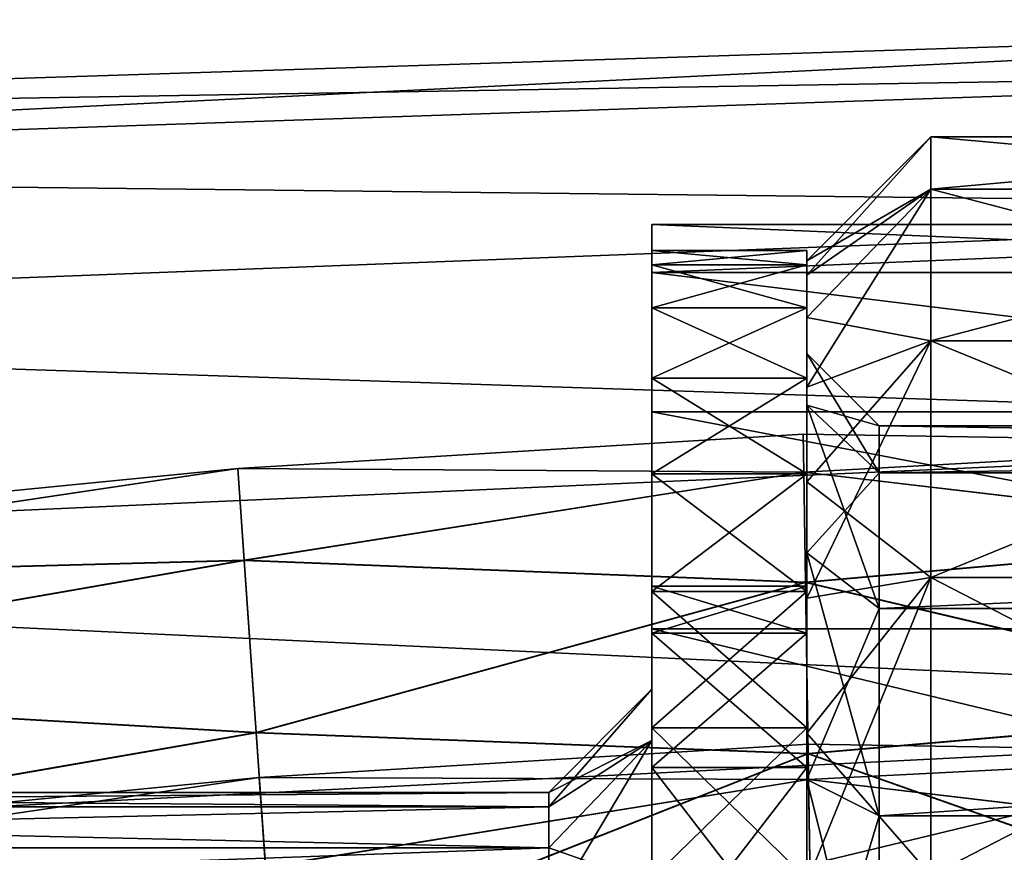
# Model space of a CAD drawing. Header units: millimetres. Extents: x -682 to 137, y -14 to 967.
# Tile 134 of 256: x -463.62 to -454.09, y 24.42 to 32.48. Entities that reach past the tile are written whole.
import ezdxf

# ---------------------------------------------------------------- set-up
doc = ezdxf.new("R2010")
doc.units = ezdxf.units.MM
doc.header["$LTSCALE"] = 65.185185
for name, color, linetype in [('3935', 7, 'CONTINUOUS'), ('3936', 7, 'CONTINUOUS'), ('3938', 7, 'CONTINUOUS'), ('3939', 7, 'CONTINUOUS'), ('3940', 7, 'CONTINUOUS'), ('3949', 7, 'CONTINUOUS'), ('3950', 7, 'CONTINUOUS'), ('3951', 7, 'CONTINUOUS'), ('3952', 7, 'CONTINUOUS'), ('4008', 7, 'CONTINUOUS'), ('4009', 7, 'CONTINUOUS'), ('4010', 7, 'CONTINUOUS'), ('4012', 7, 'CONTINUOUS'), ('4013', 7, 'CONTINUOUS'), ('4014', 7, 'CONTINUOUS'), ('4015', 7, 'CONTINUOUS'), ('4024', 7, 'CONTINUOUS'), ('4025', 7, 'CONTINUOUS'), ('4026', 7, 'CONTINUOUS'), ('4027', 7, 'CONTINUOUS'), ('4028', 7, 'CONTINUOUS'), ('4029', 7, 'CONTINUOUS'), ('4030', 7, 'CONTINUOUS'), ('4031', 7, 'CONTINUOUS'), ('4545', 7, 'CONTINUOUS'), ('4548', 7, 'CONTINUOUS'), ('4549', 7, 'CONTINUOUS'), ('4552', 7, 'CONTINUOUS')]:
    doc.layers.add(name, color=color, linetype=linetype)

msp = doc.modelspace()

# ---------------------------------------------------------------- linework, layer by layer
at = {"layer": '3935', "color": 7, "linetype": 'CONTINUOUS', "true_color": 0x96918c}
for points in [[(-456, 29.25), (-456, 28.7527, 2.821), (-456, 30.15), (-456, 29.25)], [(-456, 30.0111, -1.5883), (-456, 29.25), (-456, 30.15), (-456, 30.0111, -1.5883)], [(-456, 30.15), (-456, 28.7527, 2.821), (-456, 30.0111, 1.5883), (-456, 30.15)], [(-456, 28.7527, -2.821), (-456, 29.25), (-456, 30.0111, -1.5883), (-456, 28.7527, -2.821)], [(-456, 29.5984, -3.1288), (-456, 28.7527, -2.821), (-456, 30.0111, -1.5883), (-456, 29.5984, -3.1288)], [(-456, 30.0111, 1.5883), (-456, 28.7527, 2.821), (-456, 29.5984, 3.1288), (-456, 30.0111, 1.5883)], [(-456, 28.9243, -4.5744), (-456, 28.7527, -2.821), (-456, 29.5984, -3.1288), (-456, 28.9243, -4.5744)], [(-456, 28.7527, 2.821), (-456, 27.3203, 5.3024), (-456, 29.5984, 3.1288), (-456, 28.7527, 2.821)], [(-456, 29.5984, 3.1288), (-456, 27.3203, 5.3024), (-456, 28.9243, 4.5744), (-456, 29.5984, 3.1288)], [(-456, 27.3203, -5.3024), (-456, 28.7527, -2.821), (-456, 28.9243, -4.5744), (-456, 27.3203, -5.3024)], [(-456, 28.0094, -5.8812), (-456, 27.3203, -5.3024), (-456, 28.9243, -4.5744), (-456, 28.0094, -5.8812)], [(-456, 28.9243, 4.5744), (-456, 27.3203, 5.3024), (-456, 28.0094, 5.8812), (-456, 28.9243, 4.5744)], [(-456, 26.8814, -7.0092), (-456, 27.3203, -5.3024), (-456, 28.0094, -5.8812), (-456, 26.8814, -7.0092)], [(-456, 27.3203, 5.3024), (-456, 25.1254, 7.1443), (-456, 28.0094, 5.8812), (-456, 27.3203, 5.3024)], [(-456, 28.0094, 5.8812), (-456, 25.1254, 7.1443), (-456, 26.8814, 7.0092), (-456, 28.0094, 5.8812)], [(-456, 25.1254, -7.1443), (-456, 27.3203, -5.3024), (-456, 26.8814, -7.0092), (-456, 25.1254, -7.1443)], [(-456, 25.5747, -7.9242), (-456, 25.1254, -7.1443), (-456, 26.8814, -7.0092), (-456, 25.5747, -7.9242)], [(-456, 26.8814, 7.0092), (-456, 25.1254, 7.1443), (-456, 25.5747, 7.9242), (-456, 26.8814, 7.0092)], [(-456, 22.4328, -8.1245), (-456, 25.1254, -7.1443), (-456, 25.5747, -7.9242), (-456, 22.4328, -8.1245)], [(-456, 24.129, -8.5983), (-456, 22.4328, -8.1245), (-456, 25.5747, -7.9242), (-456, 24.129, -8.5983)], [(-456, 25.1254, 7.1443), (-456, 22.4328, 8.1245), (-456, 25.5747, 7.9242), (-456, 25.1254, 7.1443)], [(-456, 25.5747, 7.9242), (-456, 22.4328, 8.1245), (-456, 17.871, 8.5983), (-456, 25.5747, 7.9242)], [(-456, 24.129, 8.5983), (-456, 25.5747, 7.9242), (-456, 17.871, 8.5983), (-456, 24.129, 8.5983)]]:
    msp.add_3dface(points, dxfattribs=at)
at = {"layer": '3936', "color": 7, "linetype": 'CONTINUOUS', "true_color": 0x96918c}
for points in [[(-449.2, 31.35), (-454.8, 31.35), (-454.8, 30.8435, 3.1982), (-449.2, 31.35)], [(-449.2, 30.8435, 3.1982), (-449.2, 31.35), (-454.8, 30.8435, 3.1982), (-449.2, 30.8435, 3.1982)], [(-449.2, 29.3734, 6.0834), (-449.2, 30.8435, 3.1982), (-454.8, 29.3734, 6.0834), (-449.2, 29.3734, 6.0834)], [(-454.8, 29.3734, 6.0834), (-449.2, 30.8435, 3.1982), (-454.8, 30.8435, 3.1982), (-454.8, 29.3734, 6.0834)], [(-449.2, 27.0837, 8.3732), (-449.2, 29.3734, 6.0834), (-454.8, 27.0837, 8.3732), (-449.2, 27.0837, 8.3732)], [(-454.8, 27.0837, 8.3732), (-449.2, 29.3734, 6.0834), (-454.8, 29.3734, 6.0834), (-454.8, 27.0837, 8.3732)], [(-449.2, 24.1984, 9.8434), (-449.2, 27.0837, 8.3732), (-454.8, 24.1984, 9.8434), (-449.2, 24.1984, 9.8434)], [(-454.8, 24.1984, 9.8434), (-449.2, 27.0837, 8.3732), (-454.8, 27.0837, 8.3732), (-454.8, 24.1984, 9.8434)]]:
    msp.add_3dface(points, dxfattribs=at)
at = {"layer": '3938', "color": 7, "linetype": 'CONTINUOUS', "true_color": 0x96918c}
for points in [[(-454.8, 31.35), (-449.2, 31.35), (-449.2, 30.8435, -3.1982), (-454.8, 31.35)], [(-454.8, 31.35), (-449.2, 30.8435, -3.1982), (-454.8, 30.8435, -3.1982), (-454.8, 31.35)], [(-449.2, 30.8435, -3.1982), (-449.2, 29.3734, -6.0834), (-454.8, 30.8435, -3.1982), (-449.2, 30.8435, -3.1982)], [(-454.8, 30.8435, -3.1982), (-449.2, 29.3734, -6.0834), (-454.8, 29.3734, -6.0834), (-454.8, 30.8435, -3.1982)], [(-449.2, 29.3734, -6.0834), (-449.2, 27.0837, -8.3732), (-454.8, 29.3734, -6.0834), (-449.2, 29.3734, -6.0834)], [(-454.8, 29.3734, -6.0834), (-449.2, 27.0837, -8.3732), (-454.8, 27.0837, -8.3732), (-454.8, 29.3734, -6.0834)], [(-449.2, 27.0837, -8.3732), (-449.2, 24.1984, -9.8434), (-454.8, 27.0837, -8.3732), (-449.2, 27.0837, -8.3732)], [(-454.8, 27.0837, -8.3732), (-449.2, 24.1984, -9.8434), (-454.8, 24.1984, -9.8434), (-454.8, 27.0837, -8.3732)]]:
    msp.add_3dface(points, dxfattribs=at)
at = {"layer": '3939', "color": 7, "linetype": 'CONTINUOUS', "true_color": 0x96918c}
for points in [[(-456, 30.15), (-456, 30.0111, 1.5883), (-454.8, 31.35), (-456, 30.15)], [(-454.8, 31.35), (-456, 30.0111, 1.5883), (-454.8, 30.8435, 3.1982), (-454.8, 31.35)], [(-456, 30.0111, 1.5883), (-456, 29.5984, 3.1288), (-454.8, 30.8435, 3.1982), (-456, 30.0111, 1.5883)], [(-456, 29.5984, 3.1288), (-456, 28.9243, 4.5744), (-454.8, 30.8435, 3.1982), (-456, 29.5984, 3.1288)], [(-456, 28.9243, 4.5744), (-454.8, 29.3734, 6.0834), (-454.8, 30.8435, 3.1982), (-456, 28.9243, 4.5744)], [(-456, 28.9243, 4.5744), (-456, 28.0094, 5.8812), (-454.8, 29.3734, 6.0834), (-456, 28.9243, 4.5744)], [(-456, 28.0094, 5.8812), (-456, 26.8814, 7.0092), (-454.8, 29.3734, 6.0834), (-456, 28.0094, 5.8812)], [(-456, 26.8814, 7.0092), (-454.8, 27.0837, 8.3732), (-454.8, 29.3734, 6.0834), (-456, 26.8814, 7.0092)], [(-456, 26.8814, 7.0092), (-456, 25.5747, 7.9242), (-454.8, 27.0837, 8.3732), (-456, 26.8814, 7.0092)], [(-456, 25.5747, 7.9242), (-456, 24.129, 8.5983), (-454.8, 27.0837, 8.3732), (-456, 25.5747, 7.9242)], [(-456, 24.129, 8.5983), (-454.8, 24.1984, 9.8434), (-454.8, 27.0837, 8.3732), (-456, 24.129, 8.5983)]]:
    msp.add_3dface(points, dxfattribs=at)
at = {"layer": '3940', "color": 7, "linetype": 'CONTINUOUS', "true_color": 0x96918c}
for points in [[(-456, 30.15), (-454.8, 31.35), (-454.8, 30.8435, -3.1982), (-456, 30.15)], [(-456, 29.5984, -3.1288), (-456, 30.0111, -1.5883), (-454.8, 30.8435, -3.1982), (-456, 29.5984, -3.1288)], [(-456, 29.5984, -3.1288), (-454.8, 30.8435, -3.1982), (-454.8, 29.3734, -6.0834), (-456, 29.5984, -3.1288)], [(-456, 30.0111, -1.5883), (-456, 30.15), (-454.8, 30.8435, -3.1982), (-456, 30.0111, -1.5883)], [(-456, 28.9243, -4.5744), (-456, 29.5984, -3.1288), (-454.8, 29.3734, -6.0834), (-456, 28.9243, -4.5744)], [(-456, 28.0094, -5.8812), (-456, 28.9243, -4.5744), (-454.8, 29.3734, -6.0834), (-456, 28.0094, -5.8812)], [(-456, 28.0094, -5.8812), (-454.8, 29.3734, -6.0834), (-454.8, 27.0837, -8.3732), (-456, 28.0094, -5.8812)], [(-456, 26.8814, -7.0092), (-456, 28.0094, -5.8812), (-454.8, 27.0837, -8.3732), (-456, 26.8814, -7.0092)], [(-456, 25.5747, -7.9242), (-456, 26.8814, -7.0092), (-454.8, 27.0837, -8.3732), (-456, 25.5747, -7.9242)], [(-456, 25.5747, -7.9242), (-454.8, 27.0837, -8.3732), (-454.8, 24.1984, -9.8434), (-456, 25.5747, -7.9242)], [(-456, 24.129, -8.5983), (-456, 25.5747, -7.9242), (-454.8, 24.1984, -9.8434), (-456, 24.129, -8.5983)]]:
    msp.add_3dface(points, dxfattribs=at)
at = {"layer": '3949', "color": 7, "linetype": 'CONTINUOUS', "true_color": 0x96918c}
for points in [[(-425.4, 28.55), (-425.4, 28.0947, 2.5823), (-455.3, 28.55), (-425.4, 28.55)], [(-455.3, 28.55), (-425.4, 28.0947, 2.5823), (-455.3, 28.0947, 2.5821), (-455.3, 28.55)], [(-425.4, 28.0947, 2.5823), (-425.4, 26.7836, 4.853), (-455.3, 26.7837, 4.8529), (-425.4, 28.0947, 2.5823)], [(-455.3, 28.0947, 2.5821), (-425.4, 28.0947, 2.5823), (-455.3, 26.7837, 4.8529), (-455.3, 28.0947, 2.5821)], [(-455.3, 26.7837, 4.8529), (-425.4, 26.7836, 4.853), (-455.3, 24.7751, 6.5384), (-455.3, 26.7837, 4.8529)], [(-425.4, 26.7836, 4.853), (-425.4, 24.775, 6.5385), (-455.3, 24.7751, 6.5384), (-425.4, 26.7836, 4.853)], [(-455.3, 24.7751, 6.5384), (-425.4, 24.775, 6.5385), (-455.3, 22.3111, 7.4353), (-455.3, 24.7751, 6.5384)], [(-425.4, 24.775, 6.5385), (-425.4, 22.311, 7.4353), (-455.3, 22.3111, 7.4353), (-425.4, 24.775, 6.5385)]]:
    msp.add_3dface(points, dxfattribs=at)
at = {"layer": '3950', "color": 7, "linetype": 'CONTINUOUS', "true_color": 0x96918c}
for points in [[(-425.4, 28.55), (-455.3, 28.55), (-455.3, 28.0947, -2.5821), (-425.4, 28.55)], [(-425.4, 28.0947, -2.5823), (-425.4, 28.55), (-455.3, 28.0947, -2.5821), (-425.4, 28.0947, -2.5823)], [(-425.4, 26.7836, -4.853), (-425.4, 28.0947, -2.5823), (-455.3, 26.7837, -4.8529), (-425.4, 26.7836, -4.853)], [(-455.3, 26.7837, -4.8529), (-425.4, 28.0947, -2.5823), (-455.3, 28.0947, -2.5821), (-455.3, 26.7837, -4.8529)], [(-455.3, 24.7751, -6.5384), (-425.4, 26.7836, -4.853), (-455.3, 26.7837, -4.8529), (-455.3, 24.7751, -6.5384)], [(-425.4, 24.775, -6.5385), (-425.4, 26.7836, -4.853), (-455.3, 24.7751, -6.5384), (-425.4, 24.775, -6.5385)], [(-455.3, 22.3111, -7.4353), (-425.4, 24.775, -6.5385), (-455.3, 24.7751, -6.5384), (-455.3, 22.3111, -7.4353)], [(-425.4, 22.311, -7.4353), (-425.4, 24.775, -6.5385), (-455.3, 22.3111, -7.4353), (-425.4, 22.311, -7.4353)]]:
    msp.add_3dface(points, dxfattribs=at)
at = {"layer": '3951', "color": 7, "linetype": 'CONTINUOUS', "true_color": 0x96918c}
for points in [[(-455.3, 28.55), (-456, 29.25), (-456, 28.7527, -2.821), (-455.3, 28.55)], [(-455.3, 28.55), (-456, 28.7527, -2.821), (-455.3, 28.0947, -2.5821), (-455.3, 28.55)], [(-456, 28.7527, -2.821), (-456, 27.3203, -5.3024), (-455.3, 28.0947, -2.5821), (-456, 28.7527, -2.821)], [(-456, 27.3203, -5.3024), (-455.3, 26.7837, -4.8529), (-455.3, 28.0947, -2.5821), (-456, 27.3203, -5.3024)], [(-456, 27.3203, -5.3024), (-456, 25.1254, -7.1443), (-455.3, 26.7837, -4.8529), (-456, 27.3203, -5.3024)], [(-456, 25.1254, -7.1443), (-455.3, 24.7751, -6.5384), (-455.3, 26.7837, -4.8529), (-456, 25.1254, -7.1443)], [(-456, 25.1254, -7.1443), (-456, 22.4328, -8.1245), (-455.3, 24.7751, -6.5384), (-456, 25.1254, -7.1443)], [(-456, 22.4328, -8.1245), (-455.3, 22.3111, -7.4353), (-455.3, 24.7751, -6.5384), (-456, 22.4328, -8.1245)]]:
    msp.add_3dface(points, dxfattribs=at)
at = {"layer": '3952', "color": 7, "linetype": 'CONTINUOUS', "true_color": 0x96918c}
for points in [[(-455.3, 28.55), (-455.3, 28.0947, 2.5821), (-456, 29.25), (-455.3, 28.55)], [(-456, 29.25), (-455.3, 28.0947, 2.5821), (-456, 28.7527, 2.821), (-456, 29.25)], [(-455.3, 28.0947, 2.5821), (-455.3, 26.7837, 4.8529), (-456, 28.7527, 2.821), (-455.3, 28.0947, 2.5821)], [(-455.3, 26.7837, 4.8529), (-456, 27.3203, 5.3024), (-456, 28.7527, 2.821), (-455.3, 26.7837, 4.8529)], [(-455.3, 26.7837, 4.8529), (-455.3, 24.7751, 6.5384), (-456, 27.3203, 5.3024), (-455.3, 26.7837, 4.8529)], [(-455.3, 24.7751, 6.5384), (-456, 25.1254, 7.1443), (-456, 27.3203, 5.3024), (-455.3, 24.7751, 6.5384)], [(-455.3, 24.7751, 6.5384), (-455.3, 22.3111, 7.4353), (-456, 25.1254, 7.1443), (-455.3, 24.7751, 6.5384)], [(-455.3, 22.3111, 7.4353), (-456, 22.4328, 8.1245), (-456, 25.1254, 7.1443), (-455.3, 22.3111, 7.4353)]]:
    msp.add_3dface(points, dxfattribs=at)
at = {"layer": '4008', "color": 7, "linetype": 'CONTINUOUS', "true_color": 0x191919}
for points in [[(-458.5, 25), (-458.5, 24.8637, 1.0351), (-476, 25), (-458.5, 25)], [(-476, 25), (-458.5, 24.8637, 1.0351), (-476, 24.8637, 1.0351), (-476, 25)], [(-458.5, 24.8637, 1.0351), (-458.5, 24.4642, 1.9999), (-476, 24.8637, 1.0351), (-458.5, 24.8637, 1.0351)], [(-476, 24.8637, 1.0351), (-458.5, 24.4642, 1.9999), (-476, 24.4642, 1.9999), (-476, 24.8637, 1.0351)], [(-458.5, 24.4642, 1.9999), (-458.5, 23.8285, 2.8284), (-476, 24.4642, 1.9999), (-458.5, 24.4642, 1.9999)], [(-476, 24.4642, 1.9999), (-458.5, 23.8285, 2.8284), (-476, 23.8285, 2.8284), (-476, 24.4642, 1.9999)]]:
    msp.add_3dface(points, dxfattribs=at)
at = {"layer": '4009', "color": 7, "linetype": 'CONTINUOUS', "true_color": 0x191919}
for points in [[(-457.5, 30.0351, -2.9353), (-457.5, 30.5), (-457.5, 25.5047, -2.1694), (-457.5, 30.0351, -2.9353)], [(-457.5, 30.5), (-457.5, 30.0351, 2.9353), (-457.5, 26), (-457.5, 30.5)], [(-457.5, 25.5047, -2.1694), (-457.5, 30.5), (-457.5, 26), (-457.5, 25.5047, -2.1694)], [(-457.5, 28.6859, -5.5835), (-457.5, 30.0351, -2.9353), (-457.5, 22.1122, -4.8747), (-457.5, 28.6859, -5.5835)], [(-457.5, 22.1122, -4.8747), (-457.5, 30.0351, -2.9353), (-457.5, 24.1178, -3.9089), (-457.5, 22.1122, -4.8747)], [(-457.5, 24.1178, -3.9089), (-457.5, 30.0351, -2.9353), (-457.5, 25.5047, -2.1694), (-457.5, 24.1178, -3.9089)], [(-457.5, 30.0351, 2.9353), (-457.5, 28.6859, 5.5835), (-457.5, 24.1178, 3.9089), (-457.5, 30.0351, 2.9353)], [(-457.5, 26), (-457.5, 30.0351, 2.9353), (-457.5, 25.5047, 2.1694), (-457.5, 26)], [(-457.5, 25.5047, 2.1694), (-457.5, 30.0351, 2.9353), (-457.5, 24.1178, 3.9089), (-457.5, 25.5047, 2.1694)], [(-457.5, 26.5843, -7.6853), (-457.5, 28.6859, -5.5835), (-457.5, 15.4157, -7.6853), (-457.5, 26.5843, -7.6853)], [(-457.5, 15.4157, -7.6853), (-457.5, 28.6859, -5.5835), (-457.5, 13.3141, -5.5835), (-457.5, 15.4157, -7.6853)], [(-457.5, 13.3141, -5.5835), (-457.5, 28.6859, -5.5835), (-457.5, 22.1122, -4.8747), (-457.5, 13.3141, -5.5835)], [(-457.5, 26.5843, 7.6853), (-457.5, 13.3141, 5.5835), (-457.5, 28.6859, 5.5835), (-457.5, 26.5843, 7.6853)], [(-457.5, 28.6859, 5.5835), (-457.5, 13.3141, 5.5835), (-457.5, 19.8878, 4.8747), (-457.5, 28.6859, 5.5835)], [(-457.5, 24.1178, 3.9089), (-457.5, 28.6859, 5.5835), (-457.5, 22.1122, 4.8747), (-457.5, 24.1178, 3.9089)], [(-457.5, 22.1122, 4.8747), (-457.5, 28.6859, 5.5835), (-457.5, 19.8878, 4.8747), (-457.5, 22.1122, 4.8747)], [(-457.5, 23.9359, -9.0349), (-457.5, 26.5843, -7.6853), (-457.5, 18.0641, -9.0349), (-457.5, 23.9359, -9.0349)], [(-457.5, 18.0641, -9.0349), (-457.5, 26.5843, -7.6853), (-457.5, 15.4157, -7.6853), (-457.5, 18.0641, -9.0349)], [(-457.5, 15.4157, 7.6853), (-457.5, 13.3141, 5.5835), (-457.5, 26.5843, 7.6853), (-457.5, 15.4157, 7.6853)], [(-457.5, 23.9359, 9.0349), (-457.5, 15.4157, 7.6853), (-457.5, 26.5843, 7.6853), (-457.5, 23.9359, 9.0349)]]:
    msp.add_3dface(points, dxfattribs=at)
at = {"layer": '4010', "color": 7, "linetype": 'CONTINUOUS', "true_color": 0x191919}
for points in [[(-457.5, 30.0351, 2.9353), (-457.5, 30.5), (-446.5, 30.0351, 2.9356), (-457.5, 30.0351, 2.9353)], [(-446.5, 30.0351, 2.9356), (-457.5, 30.5), (-446.5, 30.5), (-446.5, 30.0351, 2.9356)], [(-457.5, 28.6859, 5.5835), (-457.5, 30.0351, 2.9353), (-446.5, 28.6857, 5.5839), (-457.5, 28.6859, 5.5835)], [(-446.5, 28.6857, 5.5839), (-457.5, 30.0351, 2.9353), (-446.5, 30.0351, 2.9356), (-446.5, 28.6857, 5.5839)], [(-457.5, 26.5843, 7.6853), (-457.5, 28.6859, 5.5835), (-446.5, 26.584, 7.6856), (-457.5, 26.5843, 7.6853)], [(-446.5, 26.584, 7.6856), (-457.5, 28.6859, 5.5835), (-446.5, 28.6857, 5.5839), (-446.5, 26.584, 7.6856)], [(-457.5, 23.9359, 9.0349), (-457.5, 26.5843, 7.6853), (-446.5, 23.9357, 9.035), (-457.5, 23.9359, 9.0349)], [(-446.5, 23.9357, 9.035), (-457.5, 26.5843, 7.6853), (-446.5, 26.584, 7.6856), (-446.5, 23.9357, 9.035)]]:
    msp.add_3dface(points, dxfattribs=at)
at = {"layer": '4012', "color": 7, "linetype": 'CONTINUOUS', "true_color": 0x191919}
for points in [[(-476.0161, 31.5156), (-476.0161, 31.0009, 3.2495), (-446.0161, 32.4834), (-476.0161, 31.5156)], [(-446.0161, 32.4834), (-476.0161, 31.0009, 3.2495), (-446.0161, 32.0182, 3.2352), (-446.0161, 32.4834)], [(-446.0161, 32.0182, 3.2352), (-476.0161, 31.0009, 3.2495), (-446.0161, 30.6604, 6.2084), (-446.0161, 32.0182, 3.2352)], [(-476.0161, 31.0009, 3.2495), (-476.0161, 29.5073, 6.1809), (-446.0161, 30.6604, 6.2084), (-476.0161, 31.0009, 3.2495)], [(-446.0161, 30.6604, 6.2084), (-476.0161, 29.5073, 6.1809), (-446.0161, 28.52, 8.6785), (-446.0161, 30.6604, 6.2084)], [(-476.0161, 29.5073, 6.1809), (-476.0161, 27.1809, 8.5073), (-446.0161, 28.52, 8.6785), (-476.0161, 29.5073, 6.1809)], [(-446.0161, 28.52, 8.6785), (-476.0161, 27.1809, 8.5073), (-446.0161, 25.7704, 10.4456), (-446.0161, 28.52, 8.6785)], [(-476.0161, 27.1809, 8.5073), (-476.0161, 24.2495, 10.0009), (-446.0161, 25.7704, 10.4456), (-476.0161, 27.1809, 8.5073)], [(-446.0161, 25.7704, 10.4456), (-476.0161, 24.2495, 10.0009), (-446.0161, 22.6343, 11.3665), (-446.0161, 25.7704, 10.4456)]]:
    msp.add_3dface(points, dxfattribs=at)
at = {"layer": '4013', "color": 7, "linetype": 'CONTINUOUS', "true_color": 0x191919}
for points in [[(-458.5, 25), (-476, 25), (-476, 24.8637, -1.0351), (-458.5, 25)], [(-458.5, 24.8637, -1.0351), (-458.5, 25), (-476, 24.8637, -1.0351), (-458.5, 24.8637, -1.0351)], [(-458.5, 24.4642, -1.9999), (-458.5, 24.8637, -1.0351), (-476, 24.4642, -1.9999), (-458.5, 24.4642, -1.9999)], [(-476, 24.4642, -1.9999), (-458.5, 24.8637, -1.0351), (-476, 24.8637, -1.0351), (-476, 24.4642, -1.9999)], [(-458.5, 23.8285, -2.8284), (-458.5, 24.4642, -1.9999), (-476, 23.8285, -2.8284), (-458.5, 23.8285, -2.8284)], [(-476, 23.8285, -2.8284), (-458.5, 24.4642, -1.9999), (-476, 24.4642, -1.9999), (-476, 23.8285, -2.8284)]]:
    msp.add_3dface(points, dxfattribs=at)
at = {"layer": '4014', "color": 7, "linetype": 'CONTINUOUS', "true_color": 0x191919}
for points in [[(-457.5, 30.5), (-457.5, 30.0351, -2.9353), (-446.5, 30.5), (-457.5, 30.5)], [(-446.5, 30.5), (-457.5, 30.0351, -2.9353), (-446.5, 30.0351, -2.9356), (-446.5, 30.5)], [(-457.5, 30.0351, -2.9353), (-457.5, 28.6859, -5.5835), (-446.5, 28.6857, -5.5839), (-457.5, 30.0351, -2.9353)], [(-446.5, 30.0351, -2.9356), (-457.5, 30.0351, -2.9353), (-446.5, 28.6857, -5.5839), (-446.5, 30.0351, -2.9356)], [(-457.5, 28.6859, -5.5835), (-457.5, 26.5843, -7.6853), (-446.5, 26.584, -7.6856), (-457.5, 28.6859, -5.5835)], [(-446.5, 28.6857, -5.5839), (-457.5, 28.6859, -5.5835), (-446.5, 26.584, -7.6856), (-446.5, 28.6857, -5.5839)], [(-457.5, 26.5843, -7.6853), (-457.5, 23.9359, -9.0349), (-446.5, 26.584, -7.6856), (-457.5, 26.5843, -7.6853)], [(-446.5, 26.584, -7.6856), (-457.5, 23.9359, -9.0349), (-446.5, 23.9357, -9.035), (-446.5, 26.584, -7.6856)]]:
    msp.add_3dface(points, dxfattribs=at)
at = {"layer": '4015', "color": 7, "linetype": 'CONTINUOUS', "true_color": 0x191919}
for points in [[(-476.0161, 31.5156), (-446.0161, 32.4834), (-446.0161, 32.0182, -3.2352), (-476.0161, 31.5156)], [(-476.0161, 31.0009, -3.2495), (-476.0161, 31.5156), (-446.0161, 32.0182, -3.2352), (-476.0161, 31.0009, -3.2495)], [(-446.0161, 30.6604, -6.2084), (-476.0161, 31.0009, -3.2495), (-446.0161, 32.0182, -3.2352), (-446.0161, 30.6604, -6.2084)], [(-476.0161, 29.5073, -6.1809), (-476.0161, 31.0009, -3.2495), (-446.0161, 30.6604, -6.2084), (-476.0161, 29.5073, -6.1809)], [(-446.0161, 28.52, -8.6785), (-476.0161, 29.5073, -6.1809), (-446.0161, 30.6604, -6.2084), (-446.0161, 28.52, -8.6785)], [(-476.0161, 27.1809, -8.5073), (-476.0161, 29.5073, -6.1809), (-446.0161, 28.52, -8.6785), (-476.0161, 27.1809, -8.5073)], [(-446.0161, 25.7704, -10.4456), (-476.0161, 27.1809, -8.5073), (-446.0161, 28.52, -8.6785), (-446.0161, 25.7704, -10.4456)], [(-476.0161, 24.2495, -10.0009), (-476.0161, 27.1809, -8.5073), (-446.0161, 25.7704, -10.4456), (-476.0161, 24.2495, -10.0009)], [(-446.0161, 22.6343, -11.3665), (-476.0161, 24.2495, -10.0009), (-446.0161, 25.7704, -10.4456), (-446.0161, 22.6343, -11.3665)]]:
    msp.add_3dface(points, dxfattribs=at)
at = {"layer": '4024', "color": 7, "linetype": 'CONTINUOUS', "true_color": 0x191919}
for points in [[(-457.5, 26), (-458.5, 25), (-458.5, 24.8637, -1.0351), (-457.5, 26)], [(-457.5, 25.5047, -2.1694), (-457.5, 26), (-458.5, 24.8637, -1.0351), (-457.5, 25.5047, -2.1694)], [(-457.5, 24.1178, -3.9089), (-457.5, 25.5047, -2.1694), (-458.5, 23.8285, -2.8284), (-457.5, 24.1178, -3.9089)], [(-457.5, 25.5047, -2.1694), (-458.5, 24.8637, -1.0351), (-458.5, 24.4642, -1.9999), (-457.5, 25.5047, -2.1694)], [(-457.5, 25.5047, -2.1694), (-458.5, 24.4642, -1.9999), (-458.5, 23.8285, -2.8284), (-457.5, 25.5047, -2.1694)]]:
    msp.add_3dface(points, dxfattribs=at)
at = {"layer": '4025', "color": 7, "linetype": 'CONTINUOUS', "true_color": 0x191919}
for points in [[(-458.5, 25), (-457.5, 26), (-457.5, 25.5047, 2.1694), (-458.5, 25)], [(-458.5, 24.4642, 1.9999), (-458.5, 24.8637, 1.0351), (-457.5, 25.5047, 2.1694), (-458.5, 24.4642, 1.9999)], [(-458.5, 24.4642, 1.9999), (-457.5, 25.5047, 2.1694), (-457.5, 24.1178, 3.9089), (-458.5, 24.4642, 1.9999)], [(-458.5, 24.8637, 1.0351), (-458.5, 25), (-457.5, 25.5047, 2.1694), (-458.5, 24.8637, 1.0351)], [(-458.5, 23.8285, 2.8284), (-458.5, 24.4642, 1.9999), (-457.5, 24.1178, 3.9089), (-458.5, 23.8285, 2.8284)]]:
    msp.add_3dface(points, dxfattribs=at)
at = {"layer": '4026', "color": 7, "linetype": 'CONTINUOUS', "true_color": 0x191919}
for points in [[(-457.5, 30.25), (-457.5, 30.1095, -1.6059), (-457.5, 27), (-457.5, 30.25)], [(-457.5, 30.1095, 1.6059), (-457.5, 30.25), (-457.5, 26.5434, 2.2956), (-457.5, 30.1095, 1.6059)], [(-457.5, 26.5434, 2.2956), (-457.5, 30.25), (-457.5, 27), (-457.5, 26.5434, 2.2956)], [(-457.5, 30.1095, -1.6059), (-457.5, 29.6923, -3.1632), (-457.5, 26.5434, -2.2956), (-457.5, 30.1095, -1.6059)], [(-457.5, 27), (-457.5, 30.1095, -1.6059), (-457.5, 26.5434, -2.2956), (-457.5, 27)], [(-457.5, 29.6923, 3.1632), (-457.5, 30.1095, 1.6059), (-457.5, 26.5434, 2.2956), (-457.5, 29.6923, 3.1632)], [(-457.5, 29.6923, -3.1632), (-457.5, 29.011, -4.6244), (-457.5, 25.243, -4.2422), (-457.5, 29.6923, -3.1632)], [(-457.5, 26.5434, -2.2956), (-457.5, 29.6923, -3.1632), (-457.5, 25.243, -4.2422), (-457.5, 26.5434, -2.2956)], [(-457.5, 29.011, 4.6244), (-457.5, 29.6923, 3.1632), (-457.5, 25.243, 4.2422), (-457.5, 29.011, 4.6244)], [(-457.5, 25.243, 4.2422), (-457.5, 29.6923, 3.1632), (-457.5, 26.5434, 2.2956), (-457.5, 25.243, 4.2422)], [(-457.5, 29.011, -4.6244), (-457.5, 28.0863, -5.9452), (-457.5, 23.2964, -5.543), (-457.5, 29.011, -4.6244)], [(-457.5, 25.243, -4.2422), (-457.5, 29.011, -4.6244), (-457.5, 23.2964, -5.543), (-457.5, 25.243, -4.2422)], [(-457.5, 28.0863, 5.9452), (-457.5, 29.011, 4.6244), (-457.5, 23.2964, 5.543), (-457.5, 28.0863, 5.9452)], [(-457.5, 23.2964, 5.543), (-457.5, 29.011, 4.6244), (-457.5, 25.243, 4.2422), (-457.5, 23.2964, 5.543)], [(-457.5, 28.0863, -5.9452), (-457.5, 26.9462, -7.0854), (-457.5, 21, -5.9998), (-457.5, 28.0863, -5.9452)], [(-457.5, 23.2964, -5.543), (-457.5, 28.0863, -5.9452), (-457.5, 21, -5.9998), (-457.5, 23.2964, -5.543)], [(-457.5, 26.9462, 7.0854), (-457.5, 28.0863, 5.9452), (-457.5, 15.0538, 7.0854), (-457.5, 26.9462, 7.0854)], [(-457.5, 15.0538, 7.0854), (-457.5, 28.0863, 5.9452), (-457.5, 21, 5.9998), (-457.5, 15.0538, 7.0854)], [(-457.5, 21, 5.9998), (-457.5, 28.0863, 5.9452), (-457.5, 23.2964, 5.543), (-457.5, 21, 5.9998)], [(-457.5, 15.0538, -7.0854), (-457.5, 13.9137, -5.9452), (-457.5, 26.9462, -7.0854), (-457.5, 15.0538, -7.0854)], [(-457.5, 26.9462, -7.0854), (-457.5, 13.9137, -5.9452), (-457.5, 21, -5.9998), (-457.5, 26.9462, -7.0854)], [(-457.5, 25.6254, -8.0104), (-457.5, 15.0538, -7.0854), (-457.5, 26.9462, -7.0854), (-457.5, 25.6254, -8.0104)], [(-457.5, 25.6254, 8.0104), (-457.5, 26.9462, 7.0854), (-457.5, 16.3746, 8.0104), (-457.5, 25.6254, 8.0104)], [(-457.5, 16.3746, 8.0104), (-457.5, 26.9462, 7.0854), (-457.5, 15.0538, 7.0854), (-457.5, 16.3746, 8.0104)], [(-457.5, 16.3746, -8.0104), (-457.5, 15.0538, -7.0854), (-457.5, 25.6254, -8.0104), (-457.5, 16.3746, -8.0104)], [(-457.5, 24.164, -8.6919), (-457.5, 16.3746, -8.0104), (-457.5, 25.6254, -8.0104), (-457.5, 24.164, -8.6919)], [(-457.5, 24.164, 8.6919), (-457.5, 25.6254, 8.0104), (-457.5, 17.836, 8.6919), (-457.5, 24.164, 8.6919)], [(-457.5, 17.836, 8.6919), (-457.5, 25.6254, 8.0104), (-457.5, 16.3746, 8.0104), (-457.5, 17.836, 8.6919)]]:
    msp.add_3dface(points, dxfattribs=at)
at = {"layer": '4027', "color": 7, "linetype": 'CONTINUOUS', "true_color": 0x191919}
for points in [[(-456, 30.25), (-456, 30.1095, 1.6059), (-456, 27), (-456, 30.25)], [(-456, 30.1095, -1.6059), (-456, 30.25), (-456, 26.5434, -2.2956), (-456, 30.1095, -1.6059)], [(-456, 26.5434, -2.2956), (-456, 30.25), (-456, 27), (-456, 26.5434, -2.2956)], [(-456, 30.1095, 1.6059), (-456, 29.6923, 3.1632), (-456, 26.5434, 2.2956), (-456, 30.1095, 1.6059)], [(-456, 27), (-456, 30.1095, 1.6059), (-456, 26.5434, 2.2956), (-456, 27)], [(-456, 29.6923, -3.1632), (-456, 30.1095, -1.6059), (-456, 26.5434, -2.2956), (-456, 29.6923, -3.1632)], [(-456, 29.6923, 3.1632), (-456, 29.011, 4.6244), (-456, 25.243, 4.2422), (-456, 29.6923, 3.1632)], [(-456, 26.5434, 2.2956), (-456, 29.6923, 3.1632), (-456, 25.243, 4.2422), (-456, 26.5434, 2.2956)], [(-456, 29.011, -4.6244), (-456, 29.6923, -3.1632), (-456, 25.243, -4.2422), (-456, 29.011, -4.6244)], [(-456, 25.243, -4.2422), (-456, 29.6923, -3.1632), (-456, 26.5434, -2.2956), (-456, 25.243, -4.2422)], [(-456, 29.011, 4.6244), (-456, 28.0863, 5.9452), (-456, 23.2964, 5.543), (-456, 29.011, 4.6244)], [(-456, 25.243, 4.2422), (-456, 29.011, 4.6244), (-456, 23.2964, 5.543), (-456, 25.243, 4.2422)], [(-456, 28.0863, -5.9452), (-456, 29.011, -4.6244), (-456, 23.2964, -5.543), (-456, 28.0863, -5.9452)], [(-456, 23.2964, -5.543), (-456, 29.011, -4.6244), (-456, 25.243, -4.2422), (-456, 23.2964, -5.543)], [(-456, 28.0863, 5.9452), (-456, 26.9462, 7.0854), (-456, 21, 5.9998), (-456, 28.0863, 5.9452)], [(-456, 23.2964, 5.543), (-456, 28.0863, 5.9452), (-456, 21, 5.9998), (-456, 23.2964, 5.543)], [(-456, 26.9462, -7.0854), (-456, 28.0863, -5.9452), (-456, 15.0538, -7.0854), (-456, 26.9462, -7.0854)], [(-456, 15.0538, -7.0854), (-456, 28.0863, -5.9452), (-456, 21, -5.9998), (-456, 15.0538, -7.0854)], [(-456, 21, -5.9998), (-456, 28.0863, -5.9452), (-456, 23.2964, -5.543), (-456, 21, -5.9998)], [(-456, 15.0538, 7.0854), (-456, 13.9137, 5.9452), (-456, 26.9462, 7.0854), (-456, 15.0538, 7.0854)], [(-456, 26.9462, 7.0854), (-456, 13.9137, 5.9452), (-456, 21, 5.9998), (-456, 26.9462, 7.0854)], [(-456, 25.6254, 8.0104), (-456, 15.0538, 7.0854), (-456, 26.9462, 7.0854), (-456, 25.6254, 8.0104)], [(-456, 25.6254, -8.0104), (-456, 26.9462, -7.0854), (-456, 16.3746, -8.0104), (-456, 25.6254, -8.0104)], [(-456, 16.3746, -8.0104), (-456, 26.9462, -7.0854), (-456, 15.0538, -7.0854), (-456, 16.3746, -8.0104)], [(-456, 16.3746, 8.0104), (-456, 15.0538, 7.0854), (-456, 25.6254, 8.0104), (-456, 16.3746, 8.0104)], [(-456, 24.164, 8.6919), (-456, 16.3746, 8.0104), (-456, 25.6254, 8.0104), (-456, 24.164, 8.6919)], [(-456, 24.164, -8.6919), (-456, 25.6254, -8.0104), (-456, 17.836, -8.6919), (-456, 24.164, -8.6919)], [(-456, 17.836, -8.6919), (-456, 25.6254, -8.0104), (-456, 16.3746, -8.0104), (-456, 17.836, -8.6919)]]:
    msp.add_3dface(points, dxfattribs=at)
at = {"layer": '4028', "color": 7, "linetype": 'CONTINUOUS', "true_color": 0x191919}
for points in [[(-457.5, 30.1095, -1.6059), (-457.5, 30.25), (-456, 30.1095, -1.6059), (-457.5, 30.1095, -1.6059)], [(-457.5, 30.25), (-456, 30.25), (-456, 30.1095, -1.6059), (-457.5, 30.25)], [(-457.5, 29.6923, -3.1632), (-457.5, 30.1095, -1.6059), (-456, 29.6923, -3.1632), (-457.5, 29.6923, -3.1632)], [(-457.5, 30.1095, -1.6059), (-456, 30.1095, -1.6059), (-456, 29.6923, -3.1632), (-457.5, 30.1095, -1.6059)], [(-457.5, 29.011, -4.6244), (-457.5, 29.6923, -3.1632), (-456, 29.011, -4.6244), (-457.5, 29.011, -4.6244)], [(-457.5, 29.6923, -3.1632), (-456, 29.6923, -3.1632), (-456, 29.011, -4.6244), (-457.5, 29.6923, -3.1632)], [(-457.5, 28.0863, -5.9452), (-457.5, 29.011, -4.6244), (-456, 28.0863, -5.9452), (-457.5, 28.0863, -5.9452)], [(-457.5, 29.011, -4.6244), (-456, 29.011, -4.6244), (-456, 28.0863, -5.9452), (-457.5, 29.011, -4.6244)], [(-457.5, 26.9462, -7.0854), (-457.5, 28.0863, -5.9452), (-456, 26.9462, -7.0854), (-457.5, 26.9462, -7.0854)], [(-457.5, 28.0863, -5.9452), (-456, 28.0863, -5.9452), (-456, 26.9462, -7.0854), (-457.5, 28.0863, -5.9452)], [(-457.5, 25.6254, -8.0104), (-457.5, 26.9462, -7.0854), (-456, 25.6254, -8.0104), (-457.5, 25.6254, -8.0104)], [(-457.5, 26.9462, -7.0854), (-456, 26.9462, -7.0854), (-456, 25.6254, -8.0104), (-457.5, 26.9462, -7.0854)], [(-457.5, 24.164, -8.6919), (-457.5, 25.6254, -8.0104), (-456, 24.164, -8.6919), (-457.5, 24.164, -8.6919)], [(-457.5, 25.6254, -8.0104), (-456, 25.6254, -8.0104), (-456, 24.164, -8.6919), (-457.5, 25.6254, -8.0104)]]:
    msp.add_3dface(points, dxfattribs=at)
at = {"layer": '4029', "color": 7, "linetype": 'CONTINUOUS', "true_color": 0x191919}
for points in [[(-457.5, 30.25), (-457.5, 30.1095, 1.6059), (-456, 30.25), (-457.5, 30.25)], [(-457.5, 30.1095, 1.6059), (-456, 30.1095, 1.6059), (-456, 30.25), (-457.5, 30.1095, 1.6059)], [(-457.5, 30.1095, 1.6059), (-457.5, 29.6923, 3.1632), (-456, 30.1095, 1.6059), (-457.5, 30.1095, 1.6059)], [(-457.5, 29.6923, 3.1632), (-456, 29.6923, 3.1632), (-456, 30.1095, 1.6059), (-457.5, 29.6923, 3.1632)], [(-457.5, 29.6923, 3.1632), (-457.5, 29.011, 4.6244), (-456, 29.6923, 3.1632), (-457.5, 29.6923, 3.1632)], [(-457.5, 29.011, 4.6244), (-456, 29.011, 4.6244), (-456, 29.6923, 3.1632), (-457.5, 29.011, 4.6244)], [(-457.5, 29.011, 4.6244), (-457.5, 28.0863, 5.9452), (-456, 29.011, 4.6244), (-457.5, 29.011, 4.6244)], [(-457.5, 28.0863, 5.9452), (-456, 28.0863, 5.9452), (-456, 29.011, 4.6244), (-457.5, 28.0863, 5.9452)], [(-457.5, 28.0863, 5.9452), (-457.5, 26.9462, 7.0854), (-456, 28.0863, 5.9452), (-457.5, 28.0863, 5.9452)], [(-457.5, 26.9462, 7.0854), (-456, 26.9462, 7.0854), (-456, 28.0863, 5.9452), (-457.5, 26.9462, 7.0854)], [(-457.5, 26.9462, 7.0854), (-457.5, 25.6254, 8.0104), (-456, 26.9462, 7.0854), (-457.5, 26.9462, 7.0854)], [(-457.5, 25.6254, 8.0104), (-456, 25.6254, 8.0104), (-456, 26.9462, 7.0854), (-457.5, 25.6254, 8.0104)], [(-457.5, 25.6254, 8.0104), (-457.5, 24.164, 8.6919), (-456, 25.6254, 8.0104), (-457.5, 25.6254, 8.0104)], [(-457.5, 24.164, 8.6919), (-456, 24.164, 8.6919), (-456, 25.6254, 8.0104), (-457.5, 24.164, 8.6919)]]:
    msp.add_3dface(points, dxfattribs=at)
at = {"layer": '4030', "color": 7, "linetype": 'CONTINUOUS', "true_color": 0x191919}
for points in [[(-457.5, 26.5434, 2.2956), (-457.5, 27), (-456, 26.5434, 2.2956), (-457.5, 26.5434, 2.2956)], [(-457.5, 27), (-456, 27), (-456, 26.5434, 2.2956), (-457.5, 27)], [(-457.5, 25.243, 4.2422), (-457.5, 26.5434, 2.2956), (-456, 25.243, 4.2422), (-457.5, 25.243, 4.2422)], [(-457.5, 26.5434, 2.2956), (-456, 26.5434, 2.2956), (-456, 25.243, 4.2422), (-457.5, 26.5434, 2.2956)], [(-457.5, 23.2964, 5.543), (-457.5, 25.243, 4.2422), (-456, 23.2964, 5.543), (-457.5, 23.2964, 5.543)], [(-457.5, 25.243, 4.2422), (-456, 25.243, 4.2422), (-456, 23.2964, 5.543), (-457.5, 25.243, 4.2422)]]:
    msp.add_3dface(points, dxfattribs=at)
at = {"layer": '4031', "color": 7, "linetype": 'CONTINUOUS', "true_color": 0x191919}
for points in [[(-457.5, 27), (-457.5, 26.5434, -2.2956), (-456, 27), (-457.5, 27)], [(-457.5, 26.5434, -2.2956), (-456, 26.5434, -2.2956), (-456, 27), (-457.5, 26.5434, -2.2956)], [(-457.5, 26.5434, -2.2956), (-457.5, 25.243, -4.2422), (-456, 26.5434, -2.2956), (-457.5, 26.5434, -2.2956)], [(-457.5, 25.243, -4.2422), (-456, 25.243, -4.2422), (-456, 26.5434, -2.2956), (-457.5, 25.243, -4.2422)], [(-457.5, 25.243, -4.2422), (-457.5, 23.2964, -5.543), (-456, 25.243, -4.2422), (-457.5, 25.243, -4.2422)], [(-457.5, 23.2964, -5.543), (-456, 23.2964, -5.543), (-456, 25.243, -4.2422), (-457.5, 23.2964, -5.543)]]:
    msp.add_3dface(points, dxfattribs=at)
at = {"layer": '4545', "color": 7, "linetype": 'CONTINUOUS', "true_color": 0x191919}
for points in [[(-468.8503, 27.4154, -0.003), (-468.7951, 27.0534, 2.3148), (-461.5124, 28.1389, 1.2994), (-468.8503, 27.4154, -0.003)], [(-461.5122, 28.1378, -1.3053), (-468.8503, 27.4154, -0.003), (-461.5124, 28.1389, 1.2994), (-461.5122, 28.1378, -1.3053)], [(-468.7948, 27.0516, -2.3205), (-468.8503, 27.4154, -0.003), (-461.5122, 28.1378, -1.3053), (-468.7948, 27.0516, -2.3205)], [(-461.5124, 28.1389, 1.2994), (-468.7951, 27.0534, 2.3148), (-461.4504, 27.2511, 3.7474), (-461.5124, 28.1389, 1.2994)], [(-461.4498, 27.2482, -3.7526), (-468.7948, 27.0516, -2.3205), (-461.5122, 28.1378, -1.3053), (-461.4498, 27.2482, -3.7526)], [(-468.7951, 27.0534, 2.3148), (-468.6347, 26.0008, 4.406), (-461.4504, 27.2511, 3.7474), (-468.7951, 27.0534, 2.3148)], [(-468.634, 25.9974, -4.4108), (-468.7948, 27.0516, -2.3205), (-461.4498, 27.2482, -3.7526), (-468.634, 25.9974, -4.4108)], [(-461.4504, 27.2511, 3.7474), (-468.6347, 26.0008, 4.406), (-461.3336, 25.5817, 5.7434), (-461.4504, 27.2511, 3.7474)], [(-461.3327, 25.5772, -5.7472), (-468.634, 25.9974, -4.4108), (-461.4498, 27.2482, -3.7526), (-461.3327, 25.5772, -5.7472)], [(-468.6347, 26.0008, 4.406), (-468.3847, 24.3608, 6.0659), (-461.3336, 25.5817, 5.7434), (-468.6347, 26.0008, 4.406)], [(-468.3838, 24.3561, -6.0694), (-468.634, 25.9974, -4.4108), (-461.3327, 25.5772, -5.7472), (-468.3838, 24.3561, -6.0694)], [(-461.3336, 25.5817, 5.7434), (-468.3847, 24.3608, 6.0659), (-461.1761, 23.332, 7.0467), (-461.3336, 25.5817, 5.7434)], [(-461.175, 23.3265, -7.0487), (-468.3838, 24.3561, -6.0694), (-461.3327, 25.5772, -5.7472), (-461.175, 23.3265, -7.0487)]]:
    msp.add_3dface(points, dxfattribs=at)
at = {"layer": '4548', "color": 7, "linetype": 'CONTINUOUS', "true_color": 0x191919}
for points in [[(-468.3464, 24.111, 1.7204), (-468.3979, 24.4491, -0.0018), (-461.3029, 25.1472, 0.9996), (-468.3464, 24.111, 1.7204)], [(-461.3029, 25.1472, 0.9996), (-468.3979, 24.4491, -0.0018), (-461.3028, 25.1464, -1.0031), (-461.3029, 25.1472, 0.9996)], [(-468.3979, 24.4491, -0.0018), (-468.3461, 24.1097, -1.7237), (-461.3028, 25.1464, -1.0031), (-468.3979, 24.4491, -0.0018)], [(-461.2424, 24.2811, 2.8043), (-468.3464, 24.111, 1.7204), (-461.3029, 25.1472, 0.9996), (-461.2424, 24.2811, 2.8043)], [(-461.3028, 25.1464, -1.0031), (-468.3461, 24.1097, -1.7237), (-461.2419, 24.2789, -2.8071), (-461.3028, 25.1464, -1.0031)]]:
    msp.add_3dface(points, dxfattribs=at)
at = {"layer": '4549', "color": 7, "linetype": 'CONTINUOUS', "true_color": 0x191919}
for points in [[(-461.5122, 28.1378, -1.3053), (-461.5124, 28.1389, 1.2994), (-456.034, 28.4695, -0.003), (-461.5122, 28.1378, -1.3053)], [(-456.034, 28.4695, -0.003), (-461.5124, 28.1389, 1.2994), (-456.0284, 28.1033, 2.3148), (-456.034, 28.4695, -0.003)], [(-456.0282, 28.1015, -2.3204), (-461.5122, 28.1378, -1.3053), (-456.034, 28.4695, -0.003), (-456.0282, 28.1015, -2.3204)], [(-456.0282, 28.1015, -2.3204), (-456.034, 28.4695, -0.003), (-450.8649, 28.3855, -1.3053), (-456.0282, 28.1015, -2.3204)], [(-456.034, 28.4695, -0.003), (-456.0284, 28.1033, 2.3148), (-450.8649, 28.3865, 1.2994), (-456.034, 28.4695, -0.003)], [(-450.8649, 28.3855, -1.3053), (-456.034, 28.4695, -0.003), (-450.8649, 28.3865, 1.2994), (-450.8649, 28.3855, -1.3053)], [(-450.8649, 28.3865, 1.2994), (-456.0284, 28.1033, 2.3148), (-450.8613, 27.4966, 3.7474), (-450.8649, 28.3865, 1.2994)], [(-450.8611, 27.4936, -3.7526), (-456.0282, 28.1015, -2.3204), (-450.8649, 28.3855, -1.3053), (-450.8611, 27.4936, -3.7526)], [(-461.5124, 28.1389, 1.2994), (-461.4504, 27.2511, 3.7474), (-456.0284, 28.1033, 2.3148), (-461.5124, 28.1389, 1.2994)], [(-461.4498, 27.2482, -3.7526), (-461.5122, 28.1378, -1.3053), (-456.0282, 28.1015, -2.3204), (-461.4498, 27.2482, -3.7526)], [(-456.0284, 28.1033, 2.3148), (-461.4504, 27.2511, 3.7474), (-456.012, 27.0387, 4.406), (-456.0284, 28.1033, 2.3148)], [(-456.0118, 27.0352, -4.4108), (-461.4498, 27.2482, -3.7526), (-456.0282, 28.1015, -2.3204), (-456.0118, 27.0352, -4.4108)], [(-456.0284, 28.1033, 2.3148), (-456.012, 27.0387, 4.406), (-450.8613, 27.4966, 3.7474), (-456.0284, 28.1033, 2.3148)], [(-456.0118, 27.0352, -4.4108), (-456.0282, 28.1015, -2.3204), (-450.8611, 27.4936, -3.7526), (-456.0118, 27.0352, -4.4108)], [(-450.8613, 27.4966, 3.7474), (-456.012, 27.0387, 4.406), (-450.8543, 25.8231, 5.7434), (-450.8613, 27.4966, 3.7474)], [(-450.854, 25.8186, -5.7472), (-456.0118, 27.0352, -4.4108), (-450.8611, 27.4936, -3.7526), (-450.854, 25.8186, -5.7472)], [(-461.4504, 27.2511, 3.7474), (-461.3336, 25.5817, 5.7434), (-456.012, 27.0387, 4.406), (-461.4504, 27.2511, 3.7474)], [(-461.3327, 25.5772, -5.7472), (-461.4498, 27.2482, -3.7526), (-456.0118, 27.0352, -4.4108), (-461.3327, 25.5772, -5.7472)], [(-456.012, 27.0387, 4.406), (-461.3336, 25.5817, 5.7434), (-455.9865, 25.3799, 6.0659), (-456.012, 27.0387, 4.406)], [(-455.9862, 25.3751, -6.0694), (-461.3327, 25.5772, -5.7472), (-456.0118, 27.0352, -4.4108), (-455.9862, 25.3751, -6.0694)], [(-456.012, 27.0387, 4.406), (-455.9865, 25.3799, 6.0659), (-450.8543, 25.8231, 5.7434), (-456.012, 27.0387, 4.406)], [(-455.9862, 25.3751, -6.0694), (-456.0118, 27.0352, -4.4108), (-450.854, 25.8186, -5.7472), (-455.9862, 25.3751, -6.0694)], [(-450.8543, 25.8231, 5.7434), (-455.9865, 25.3799, 6.0659), (-450.8449, 23.5679, 7.0467), (-450.8543, 25.8231, 5.7434)], [(-450.8445, 23.5623, -7.0487), (-455.9862, 25.3751, -6.0694), (-450.854, 25.8186, -5.7472), (-450.8445, 23.5623, -7.0487)], [(-461.3336, 25.5817, 5.7434), (-461.1761, 23.332, 7.0467), (-455.9865, 25.3799, 6.0659), (-461.3336, 25.5817, 5.7434)], [(-461.175, 23.3265, -7.0487), (-461.3327, 25.5772, -5.7472), (-455.9862, 25.3751, -6.0694), (-461.175, 23.3265, -7.0487)], [(-455.9865, 25.3799, 6.0659), (-461.1761, 23.332, 7.0467), (-455.9543, 23.2893, 7.132), (-455.9865, 25.3799, 6.0659)], [(-455.954, 23.2837, -7.1338), (-461.175, 23.3265, -7.0487), (-455.9862, 25.3751, -6.0694), (-455.954, 23.2837, -7.1338)], [(-455.9865, 25.3799, 6.0659), (-455.9543, 23.2893, 7.132), (-450.8449, 23.5679, 7.0467), (-455.9865, 25.3799, 6.0659)], [(-455.954, 23.2837, -7.1338), (-455.9862, 25.3751, -6.0694), (-450.8445, 23.5623, -7.0487), (-455.954, 23.2837, -7.1338)]]:
    msp.add_3dface(points, dxfattribs=at)
at = {"layer": '4552', "color": 7, "linetype": 'CONTINUOUS', "true_color": 0x191919}
for points in [[(-461.3029, 25.1472, 0.9996), (-461.3028, 25.1464, -1.0031), (-455.9877, 25.4691, -0.0018), (-461.3029, 25.1472, 0.9996)], [(-455.9825, 25.1272, 1.7204), (-461.3029, 25.1472, 0.9996), (-455.9877, 25.4691, -0.0018), (-455.9825, 25.1272, 1.7204)], [(-455.9877, 25.4691, -0.0018), (-461.3028, 25.1464, -1.0031), (-455.9824, 25.1259, -1.7237), (-455.9877, 25.4691, -0.0018)], [(-455.9825, 25.1272, 1.7204), (-455.9877, 25.4691, -0.0018), (-450.8524, 25.3875, 0.9996), (-455.9825, 25.1272, 1.7204)], [(-455.9877, 25.4691, -0.0018), (-455.9824, 25.1259, -1.7237), (-450.8523, 25.3867, -1.0031), (-455.9877, 25.4691, -0.0018)], [(-450.8524, 25.3875, 0.9996), (-455.9877, 25.4691, -0.0018), (-450.8523, 25.3867, -1.0031), (-450.8524, 25.3875, 0.9996)], [(-450.8488, 24.5193, 2.8043), (-455.9825, 25.1272, 1.7204), (-450.8524, 25.3875, 0.9996), (-450.8488, 24.5193, 2.8043)], [(-450.8523, 25.3867, -1.0031), (-455.9824, 25.1259, -1.7237), (-450.8486, 24.5171, -2.8071), (-450.8523, 25.3867, -1.0031)], [(-461.2424, 24.2811, 2.8043), (-461.3029, 25.1472, 0.9996), (-455.9825, 25.1272, 1.7204), (-461.2424, 24.2811, 2.8043)], [(-461.3028, 25.1464, -1.0031), (-461.2419, 24.2789, -2.8071), (-455.9824, 25.1259, -1.7237), (-461.3028, 25.1464, -1.0031)], [(-455.9675, 24.1522, 3.1807), (-461.2424, 24.2811, 2.8043), (-455.9825, 25.1272, 1.7204), (-455.9675, 24.1522, 3.1807)], [(-455.9824, 25.1259, -1.7237), (-461.2419, 24.2789, -2.8071), (-455.9673, 24.1497, -3.1832), (-455.9824, 25.1259, -1.7237)], [(-455.9675, 24.1522, 3.1807), (-455.9825, 25.1272, 1.7204), (-450.8488, 24.5193, 2.8043), (-455.9675, 24.1522, 3.1807)], [(-455.9824, 25.1259, -1.7237), (-455.9673, 24.1497, -3.1832), (-450.8486, 24.5171, -2.8071), (-455.9824, 25.1259, -1.7237)], [(-450.8423, 22.9541, 4.0536), (-455.9675, 24.1522, 3.1807), (-450.8488, 24.5193, 2.8043), (-450.8423, 22.9541, 4.0536)], [(-450.8486, 24.5171, -2.8071), (-455.9673, 24.1497, -3.1832), (-450.8421, 22.9509, -4.0551), (-450.8486, 24.5171, -2.8071)]]:
    msp.add_3dface(points, dxfattribs=at)

doc.saveas('drawing.dxf')
